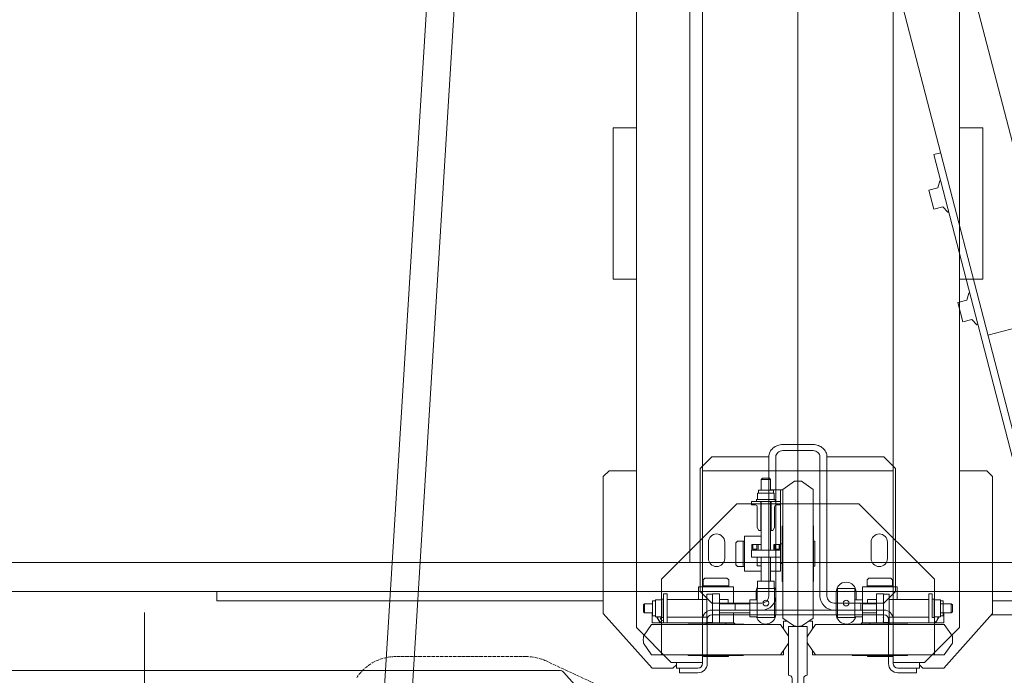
# Model space of a CAD drawing. Header units: millimetres. Extents: x 213386 to 459888, y 74252 to 208052.
# Tile 8 of 256: x 388370 to 389217, y 85355 to 85919. Entities that reach past the tile are written whole.
import ezdxf

# ---------------------------------------------------------------- set-up
doc = ezdxf.new("R2010")
doc.units = ezdxf.units.MM
doc.linetypes.add('ACAD_ISO02W100', pattern=[15, 12, -3])
for name, color, linetype, lineweight in [('DASH_25', 255, 'ACAD_ISO02W100', 0), ('NOVÁ TENKÁ', 255, 'Continuous', 0), ('TEXT_35', 255, 'Continuous', 0)]:
    doc.layers.add(name, color=color, linetype=linetype, lineweight=lineweight)

# ---------------------------------------------------------------- blocks, each defined once
blk = doc.blocks.new('MX20_Planview')
at = {"layer": 'DASH_25', "ltscale": 0.25}
for p, q in [((-27.63, -164), (-52.19, -216.67)), ((-55.94, -233.58), (-55.94, -345.96))]:
    blk.add_line(p, q, dxfattribs=at)
for centre, start, end in [((-15.94, -233.58), 155, 180), ((-15.94, -345.96), 180, 237.10184)]:
    blk.add_arc(centre, 40, start, end, dxfattribs=at)
blk = doc.blocks.new('ev výtah')
at = {"layer": 'NOVÁ TENKÁ'}
for p, q in [((28910.44, 12972.41), (28910.44, 11297.41)), ((28842.44, 12234.63), (28842.44, 12948.18)), ((28935.44, 12947.41), (28935.44, 11297.41)), ((28892.44, 12591.41), (28492.44, 12591.41)), ((28902.44, 12529.41), (28902.44, 12196.91)), ((28909.83, 12529.41), (28902.44, 12529.41)), ((28693.18, 12393.38), (29861.18, 12321.38)), ((28691.7, 12369.43), (29859.7, 12297.43)), ((28799.89, 11715.83), (31220.68, 12344.14)), ((28799.14, 11779.89), (30859.05, 12313.98)), ((28793.86, 12188.69), (28840.78, 12230.92)), ((28844.44, 12154.91), (28891.44, 12196.91)), ((28891.44, 12196.91), (29009.44, 12196.91)), ((29009.44, 12196.91), (29014.44, 12191.91)), ((29014.44, 12191.91), (29014.44, 12168.41)), ((29179.44, 12176.41), (29179.44, 12188.41)), ((29179.44, 12188.41), (29309.44, 12188.41)), ((29309.44, 12176.41), (29309.44, 12188.41)), ((29179.44, 12170.41), (29179.44, 12176.41)), ((29309.44, 12170.41), (29309.44, 12176.41)), ((28849.44, 12138.41), (28879.44, 12168.41)), ((31015.44, 12168.41), (28879.44, 12168.41)), ((29179.44, 12170.41), (29179.44, 12168.41)), ((29309.44, 12170.41), (29309.44, 12168.41)), ((28865.94, 12162.29), (28855.94, 12155.29)), ((28871.94, 12162.29), (28881.94, 12155.29)), ((28891.94, 12161.29), (28892.94, 12162.29)), ((28891.94, 12161.29), (28899.94, 12161.29)), ((28891.94, 12161.29), (28891.94, 12154.51)), ((28892.94, 12162.29), (28898.94, 12162.29)), ((28898.94, 12162.29), (28899.94, 12161.29)), ((28899.94, 12161.29), (28899.94, 12154.51)), ((28844.44, 12154.91), (28844.44, 12151.91)), ((28844.44, 12136.91), (28844.44, 12151.91)), ((28855.94, 12155.29), (28855.94, 12099.91)), ((28881.94, 12155.29), (28881.94, 12099.91)), ((28883.44, 12084.91), (28883.44, 12154.91)), ((28891.94, 12154.91), (28883.44, 12154.91)), ((28883.44, 12154.41), (28883.44, 12084.41)), ((28883.44, 12154.41), (28883.44, 12084.41)), ((28888.75, 12152.01), (28903.13, 12152.01)), ((28888.75, 12146.91), (28888.75, 12152.01)), ((28889.44, 12154.51), (28889.44, 12152.01)), ((28902.44, 12154.51), (28889.44, 12154.51)), ((28902.44, 12154.51), (28902.44, 12152.01)), ((28903.13, 12146.91), (28903.13, 12152.01)), ((28855.94, 12146.91), (28920.94, 12146.91)), ((28883.44, 12144.91), (28895.94, 12144.91)), ((28883.44, 12141.91), (28883.44, 12144.91)), ((28883.44, 12141.91), (28886.94, 12141.91)), ((28886.44, 12141.91), (28906.94, 12141.91)), ((28906.94, 12141.91), (28886.44, 12141.91)), ((28887.94, 12146.51), (28903.94, 12146.51)), ((28887.94, 12144.91), (28887.94, 12146.51)), ((28903.94, 12144.91), (28887.94, 12144.91)), ((28888.44, 12141.91), (28888.44, 12107.91)), ((28901.33, 12146.51), (28890.55, 12146.51)), ((28908.44, 12144.91), (28895.94, 12144.91)), ((28903.44, 12141.91), (28903.44, 12107.91)), ((28903.94, 12146.51), (28903.94, 12144.91)), ((28908.44, 12141.91), (28904.94, 12141.91)), ((28908.44, 12141.91), (28908.44, 12144.91)), ((28920.94, 12146.91), (28985.94, 12081.91)), ((28844.44, 12131.41), (28840.44, 12131.41)), ((28840.44, 12131.41), (28840.44, 12115.41)), ((28847.44, 12133.91), (28844.44, 12136.91)), ((28849.44, 12133.91), (28844.44, 12133.91)), ((28844.44, 12131.41), (28844.44, 12133.91)), ((28844.44, 12131.41), (28844.44, 12115.41)), ((28849.44, 12119.41), (28849.44, 12138.41)), ((28855.44, 12099.91), (28855.44, 12123.41)), ((28882.44, 12099.91), (28882.44, 12123.41)), ((31085.44, 12122.41), (28935.44, 12122.41)), ((28849.44, 12119.41), (28849.44, 12111.41)), ((28900.44, 12103.41), (28910.44, 12113.41)), ((28903.44, 12114.91), (28914.44, 12114.91)), ((28910.44, 12113.41), (29016.44, 12113.41)), ((28914.44, 12114.91), (28914.44, 12099.91)), ((29016.44, 12113.41), (29026.44, 12103.41)), ((31171.44, 12111.41), (28848.44, 12111.41)), ((28848.44, 12107.41), (28886.44, 12107.41)), ((28854.44, 12110.66), (28854.44, 12099.91)), ((28855.44, 12110.66), (28854.44, 12110.66)), ((28882.44, 12108.41), (28883.44, 12108.41)), ((28883.44, 12091.41), (28883.44, 12108.41)), ((28883.69, 12107.91), (28895.94, 12107.91)), ((28883.69, 12102.91), (28883.69, 12107.91)), ((28908.19, 12107.91), (28895.94, 12107.91)), ((28908.19, 12102.91), (28908.19, 12107.91)), ((28914.44, 12110.86), (28914.44, 12099.91)), ((28914.44, 12110.86), (28920.47, 12110.86)), ((28915.44, 12110.86), (28915.44, 12099.91)), ((28921.94, 12109.39), (28920.47, 12110.86)), ((28921.94, 12090.42), (28921.94, 12109.39)), ((29014.44, 12111.41), (29014.44, 11947.41)), ((28854.44, 12089.16), (28854.44, 12099.91)), ((28855.44, 12099.91), (28855.44, 12076.41)), ((28855.94, 12044.52), (28855.94, 12099.91)), ((28881.94, 12044.52), (28881.94, 12099.91)), ((28882.44, 12099.91), (28882.44, 12076.41)), ((28908.44, 12102.91), (28883.44, 12102.91)), ((28908.44, 12096.91), (28883.44, 12096.91)), ((28883.69, 12102.91), (28895.94, 12102.91)), ((28890.44, 12103.41), (28890.44, 12029.41)), ((28891.94, 12096.91), (28891.94, 12070.91)), ((28894.44, 12103.41), (28894.44, 12029.41)), ((28899.94, 12096.91), (28899.94, 12070.91)), ((28900.44, 12103.41), (28900.44, 12060.41)), ((28903.44, 12096.91), (28903.44, 12089.36)), ((28903.44, 12094.91), (28903.44, 12096.91)), ((28908.44, 12096.91), (28908.44, 12102.91)), ((28914.44, 12084.91), (28914.44, 12099.91)), ((28914.44, 12088.96), (28914.44, 12099.91)), ((28915.44, 12088.96), (28915.44, 12099.91)), ((29026.44, 12060.41), (29026.44, 12103.41)), ((28855.44, 12089.16), (28854.44, 12089.16)), ((28882.44, 12091.41), (28883.44, 12091.41)), ((28899.94, 12089.36), (28903.44, 12089.36)), ((28914.44, 12088.96), (28920.47, 12088.96)), ((28921.94, 12090.42), (28920.47, 12088.96)), ((28882.44, 12083.41), (28883.44, 12084.41)), ((28882.44, 12083.41), (28883.44, 12084.41)), ((28891.94, 12084.91), (28883.44, 12084.91)), ((28900.44, 12083.41), (28894.44, 12083.41)), ((28894.44, 12083.41), (28894.44, 12060.41)), ((28899.94, 12084.91), (28914.44, 12084.91)), ((28933.46, 12082.91), (28931.99, 12081.44)), ((28931.99, 12075.41), (28931.99, 12081.44)), ((28933.46, 12082.91), (28952.42, 12082.91)), ((28952.42, 12082.91), (28953.89, 12081.44)), ((28953.89, 12075.41), (28953.89, 12081.44)), ((28985.94, 12081.91), (28985.94, 11976.91)), ((28888.75, 12064.41), (28888.75, 12070.91)), ((28903.13, 12070.91), (28888.75, 12070.91)), ((28903.13, 12064.41), (28903.13, 12070.91)), ((28927.94, 12060.91), (28927.94, 12075.41)), ((28927.94, 12075.41), (28942.94, 12075.41)), ((28931.99, 12076.41), (28942.94, 12076.41)), ((28931.99, 12075.41), (28942.94, 12075.41)), ((28953.89, 12076.41), (28942.94, 12076.41)), ((28957.94, 12075.41), (28942.94, 12075.41)), ((28953.89, 12075.41), (28942.94, 12075.41)), ((28957.94, 12060.91), (28957.94, 12075.41)), ((28912.94, 12064.41), (28887.94, 12064.41)), ((28887.94, 12064.41), (28887.94, 12049.41)), ((28890.55, 12064.41), (28901.33, 12064.41)), ((28909.94, 12065.41), (28903.13, 12065.41)), ((28912.94, 12064.41), (28912.94, 12049.41)), ((28912.94, 12064.1), (28919.45, 12064.1)), ((28919.45, 12049.72), (28919.45, 12064.1)), ((28939.94, 12064.41), (28932.39, 12064.41)), ((28932.39, 12060.91), (28932.39, 12064.41)), ((28937.94, 12064.41), (28939.94, 12064.41)), ((28939.94, 12069.41), (28939.94, 12044.41)), ((28939.94, 12069.41), (28945.94, 12069.41)), ((28945.94, 12069.41), (28945.94, 12044.41)), ((28945.94, 12069.16), (28945.94, 12056.91)), ((28950.94, 12069.16), (28945.94, 12069.16)), ((28950.94, 12063.66), (28945.94, 12063.66)), ((28950.94, 12068.16), (28946.94, 12068.16)), ((28946.94, 12068.16), (28946.94, 12064.66)), ((28946.94, 12064.66), (28946.94, 12066.41)), ((28950.94, 12064.66), (28946.94, 12064.66)), ((28950.94, 12069.16), (28950.94, 12060.91)), ((28962.94, 12062.91), (28965.54, 12064.41)), ((28962.94, 12062.91), (28962.94, 12060.91)), ((28983.44, 12064.41), (28965.54, 12064.41)), ((28984.92, 12066.2), (28984.79, 12065.26)), ((28984.94, 12069.41), (28984.94, 12065.91)), ((28984.94, 12069.41), (28987.94, 12069.41)), ((28987.94, 12069.41), (28987.94, 12056.91)), ((28987.94, 12048.91), (28987.94, 12064.91)), ((28987.94, 12064.91), (28989.54, 12064.91)), ((28989.54, 12064.91), (28989.54, 12048.91)), ((28989.54, 12064.1), (28995.04, 12064.1)), ((28995.04, 12064.1), (28995.04, 12049.72)), ((28997.54, 12063.41), (28995.04, 12063.41)), ((28997.54, 12050.41), (28997.54, 12063.41)), ((28855.94, 12056.91), (28855.94, 12041.91)), ((29026.44, 12054.41), (28906.44, 12054.41)), ((28912.95, 12062.31), (28912.95, 12051.52)), ((28939.94, 12060.91), (28919.45, 12060.91)), ((28987.94, 12060.91), (28945.94, 12060.91)), ((28945.94, 12044.66), (28945.94, 12056.91)), ((28962.94, 12061.41), (28987.94, 12061.41)), ((28987.94, 12049.41), (28987.94, 12056.91)), ((28987.94, 12044.41), (28987.94, 12056.91)), ((28989.54, 12051.51), (28989.54, 12062.3)), ((29006.94, 12060.91), (28997.54, 12060.91)), ((29007.94, 12059.91), (29006.94, 12060.91)), ((29006.94, 12052.91), (29006.94, 12060.91)), ((29007.94, 12053.91), (29007.94, 12059.91)), ((29026.44, 12060.41), (29026.44, 12054.41)), ((28887.94, 12049.41), (28912.94, 12049.41)), ((28890.94, 12048.41), (28909.94, 12048.41)), ((29026.44, 12048.41), (28906.44, 12048.41)), ((28912.94, 12049.72), (28919.45, 12049.72)), ((28939.94, 12052.91), (28919.45, 12052.91)), ((28927.94, 12052.91), (28927.94, 12044.41)), ((28987.94, 12052.91), (28945.94, 12052.91)), ((28950.94, 12050.16), (28945.94, 12050.16)), ((28946.94, 12045.91), (28946.94, 12049.16)), ((28946.94, 12045.66), (28946.94, 12049.16)), ((28950.94, 12049.16), (28946.94, 12049.16)), ((28950.94, 12045.66), (28946.94, 12045.66)), ((28950.94, 12044.41), (28950.94, 12050.16)), ((28962.94, 12050.91), (28962.94, 12052.91)), ((28962.94, 12052.41), (28987.94, 12052.41)), ((28962.94, 12050.91), (28965.54, 12049.41)), ((28983.44, 12049.41), (28965.54, 12049.41)), ((28984.94, 12044.41), (28984.94, 12047.91)), ((28987.94, 12049.41), (28987.94, 12053.91)), ((28989.54, 12048.91), (28987.94, 12048.91)), ((28989.54, 12049.72), (28995.04, 12049.72)), ((28997.54, 12050.41), (28995.04, 12050.41)), ((29006.94, 12052.91), (28997.54, 12052.91)), ((28997.94, 12052.91), (28997.94, 12044.41)), ((28997.94, 12052.91), (28997.94, 12042.41)), ((29006.94, 12052.91), (29007.94, 12053.91)), ((28865.94, 12037.52), (28855.94, 12044.52)), ((28855.94, 12041.91), (28859.68, 12041.91)), ((28871.94, 12037.52), (28881.94, 12044.52)), ((28878.2, 12041.91), (28884.94, 12041.91)), ((28880.55, 12032.41), (28887.56, 12042.41)), ((28884.94, 12041.91), (28884.94, 12038.67)), ((28887.56, 12042.41), (28942.94, 12042.41)), ((28942.94, 12042.91), (28919.44, 12042.91)), ((28927.94, 12044.41), (28986.6, 12044.41)), ((28934.44, 12044.41), (28951.44, 12044.41)), ((28934.44, 12042.91), (28934.44, 12044.41)), ((28942.94, 12042.91), (28966.44, 12042.91)), ((28998.32, 12042.41), (28942.94, 12042.41)), ((28950.94, 12044.66), (28945.94, 12044.66)), ((28950.94, 12044.66), (28945.94, 12044.66)), ((28951.44, 12042.91), (28951.44, 12044.41)), ((28984.94, 12044.41), (28997.94, 12044.41)), ((29005.32, 12032.41), (28998.32, 12042.41)), ((29031.67, 12016.41), (29031.67, 12042.41)), ((29036.9, 12042.41), (29036.9, 12016.41)), ((29036.9, 12016.41), (29036.9, 12042.41)), ((28290.44, 12029.41), (31540.44, 12029.41)), ((28880.44, 12029.41), (31140.44, 12029.41)), ((28890.44, 12029.41), (28890.44, 11955.41)), ((28894.44, 12029.41), (28894.44, 11955.41)), ((28935.44, 12029.41), (31085.44, 12029.41)), ((28865.94, 12021.29), (28855.94, 12014.29)), ((28871.94, 12021.29), (28881.94, 12014.29)), ((28880.55, 12026.41), (28887.56, 12016.41)), ((28884.94, 12016.91), (28884.94, 12020.14)), ((29005.32, 12026.41), (28998.32, 12016.41)), ((28855.94, 12016.91), (28859.68, 12016.91)), ((28855.94, 12001.91), (28855.94, 12016.91)), ((28855.94, 12014.29), (28855.94, 11958.91)), ((28878.2, 12016.91), (28884.94, 12016.91)), ((28881.94, 12014.29), (28881.94, 11958.91)), ((28887.56, 12016.41), (28942.94, 12016.41)), ((28942.94, 12015.91), (28919.44, 12015.91)), ((28932.19, 12015.91), (28932.19, 12014.91)), ((28932.19, 12014.91), (28942.94, 12014.91)), ((28998.32, 12016.41), (28942.94, 12016.41)), ((28942.94, 12015.91), (28966.44, 12015.91)), ((28953.69, 12014.91), (28942.94, 12014.91)), ((28953.69, 12015.91), (28953.69, 12014.91)), ((28906.44, 12010.41), (29026.44, 12010.41)), ((29026.44, 12004.41), (28906.44, 12004.41)), ((29026.44, 11955.41), (29026.44, 12004.41)), ((28912.94, 11995.41), (28887.94, 11995.41)), ((28887.94, 11980.41), (28887.94, 11995.41)), ((28909.94, 11996.41), (28890.94, 11996.41)), ((28894.44, 11998.41), (28894.44, 11975.41)), ((28900.44, 11998.41), (28900.44, 11955.41)), ((28912.94, 11980.41), (28912.94, 11995.41)), ((28894.44, 11979.41), (28894.44, 11989.41)), ((28855.44, 11958.91), (28855.44, 11982.41)), ((28882.44, 11958.91), (28882.44, 11982.41)), ((28887.94, 11980.41), (28912.94, 11980.41)), ((28888.75, 11980.41), (28888.75, 11973.91)), ((28901.33, 11980.41), (28890.55, 11980.41)), ((28903.13, 11980.41), (28903.13, 11973.91)), ((28903.13, 11979.41), (28909.94, 11979.41)), ((28854.44, 11969.66), (28854.44, 11958.91)), ((28855.44, 11969.66), (28854.44, 11969.66)), ((28882.44, 11975.41), (28883.44, 11974.41)), ((28883.44, 11904.41), (28883.44, 11974.41)), ((28883.44, 11973.91), (28883.44, 11903.91)), ((28891.94, 11973.91), (28883.44, 11973.91)), ((28890.55, 11973.91), (28901.33, 11973.91)), ((28891.94, 11961.91), (28891.94, 11973.91)), ((28900.44, 11975.41), (28894.44, 11975.41)), ((28899.94, 11961.91), (28899.94, 11973.91)), ((28899.94, 11973.91), (28914.44, 11973.91)), ((28899.94, 11969.46), (28903.44, 11969.46)), ((28903.44, 11969.46), (28903.44, 11961.91)), ((28914.44, 11973.91), (28914.44, 11958.91)), ((28914.44, 11969.86), (28920.47, 11969.86)), ((28914.44, 11969.86), (28914.44, 11958.91)), ((28915.44, 11969.86), (28915.44, 11958.91)), ((28921.94, 11968.39), (28920.47, 11969.86)), ((28920.94, 11911.91), (28985.94, 11976.91)), ((28882.44, 11967.41), (28883.44, 11967.41)), ((28883.44, 11967.41), (28883.44, 11950.41)), ((28908.44, 11961.91), (28883.44, 11961.91)), ((28908.44, 11961.91), (28908.44, 11955.91)), ((28921.94, 11968.39), (28921.94, 11958.91)), ((28854.44, 11948.16), (28854.44, 11958.91)), ((28855.44, 11958.91), (28855.44, 11935.41)), ((28855.94, 11903.52), (28855.94, 11958.91)), ((28881.94, 11903.52), (28881.94, 11958.91)), ((28882.44, 11958.91), (28882.44, 11935.41)), ((28908.44, 11955.91), (28883.44, 11955.91)), ((28883.69, 11955.91), (28883.69, 11950.91)), ((28883.69, 11955.91), (28895.94, 11955.91)), ((28886.44, 11955.91), (28906.94, 11955.91)), ((28908.19, 11955.91), (28895.94, 11955.91)), ((28910.44, 11945.41), (28900.44, 11955.41)), ((28908.19, 11955.91), (28908.19, 11950.91)), ((28914.44, 11943.91), (28914.44, 11958.91)), ((28914.44, 11947.96), (28914.44, 11958.91)), ((28915.44, 11947.96), (28915.44, 11958.91)), ((28921.94, 11949.42), (28921.94, 11958.91)), ((29026.44, 11955.41), (29016.44, 11945.41)), ((28886.44, 11951.41), (28848.44, 11951.41)), ((28886.44, 11947.41), (28848.44, 11947.41)), ((28849.44, 11947.41), (31171.44, 11947.41)), ((28849.44, 11939.41), (28849.44, 11947.41)), ((28855.44, 11948.16), (28854.44, 11948.16)), ((28882.44, 11950.41), (28883.44, 11950.41)), ((28883.69, 11950.91), (28895.94, 11950.91)), ((28888.44, 11916.91), (28888.44, 11950.91)), ((28908.19, 11950.91), (28895.94, 11950.91)), ((28903.44, 11916.91), (28903.44, 11950.91)), ((28903.44, 11943.91), (28914.44, 11943.91)), ((29016.44, 11945.41), (28910.44, 11945.41)), ((28914.44, 11947.96), (28920.47, 11947.96)), ((28921.94, 11949.42), (28920.47, 11947.96)), ((28840.44, 11943.41), (28840.44, 11927.41)), ((28844.44, 11943.41), (28844.44, 11927.41)), ((28849.44, 11939.41), (28849.44, 11920.41)), ((28844.44, 11927.41), (28840.44, 11927.41)), ((28844.44, 11927.41), (28844.44, 11924.91)), ((28844.44, 11924.91), (28849.44, 11924.91)), ((28844.44, 11921.91), (28847.44, 11924.91)), ((28844.44, 11906.91), (28844.44, 11921.91)), ((28879.44, 11890.41), (28849.44, 11920.41)), ((28855.94, 11911.91), (28920.94, 11911.91)), ((28883.44, 11916.91), (28886.94, 11916.91)), ((28883.44, 11916.91), (28883.44, 11913.91)), ((28906.94, 11916.91), (28886.44, 11916.91)), ((28886.94, 11916.91), (28904.94, 11916.91)), ((28903.94, 11913.91), (28887.94, 11913.91)), ((28887.94, 11913.91), (28887.94, 11912.31)), ((28887.94, 11912.31), (28903.94, 11912.31)), ((28888.75, 11912.31), (28888.75, 11906.81)), ((28901.33, 11912.31), (28890.55, 11912.31)), ((28908.44, 11913.91), (28895.94, 11913.91)), ((28903.13, 11912.31), (28903.13, 11906.81)), ((28903.94, 11912.31), (28903.94, 11913.91)), ((28908.44, 11916.91), (28904.94, 11916.91)), ((28908.44, 11916.91), (28908.44, 11913.91)), ((28913.75, 11816.01), (29286.5, 11912.34)), ((29255.9, 11916.83), (29239.45, 11912.58)), ((29241.45, 11904.83), (29239.45, 11912.58)), ((29257.91, 11909.08), (29255.9, 11916.83)), ((29286.5, 11912.34), (29288, 11906.53)), ((28844.44, 11906.91), (28844.44, 11903.91)), ((28891.44, 11861.91), (28844.44, 11903.91)), ((28865.94, 11896.52), (28855.94, 11903.52)), ((28871.94, 11896.52), (28881.94, 11903.52)), ((28891.94, 11903.91), (28883.44, 11903.91)), ((28888.75, 11906.81), (28903.13, 11906.81)), ((28889.44, 11904.31), (28889.44, 11906.81)), ((28902.44, 11904.31), (28889.44, 11904.31)), ((28891.94, 11897.52), (28891.94, 11906.81)), ((28899.94, 11897.52), (28899.94, 11906.81)), ((28902.44, 11904.31), (28902.44, 11906.81)), ((29241.45, 11904.83), (29236.92, 11900.38)), ((29257.91, 11909.08), (29264.03, 11907.39)), ((29264.03, 11907.39), (29264.23, 11906.59)), ((28891.94, 11897.52), (28899.94, 11897.52)), ((28891.94, 11897.52), (28892.94, 11896.52)), ((28892.94, 11896.52), (28898.94, 11896.52)), ((28898.94, 11896.52), (28899.94, 11897.52)), ((29236.92, 11900.38), (29237.12, 11899.58)), ((28879.44, 11890.41), (31015.44, 11890.41)), ((28880.44, 11890.41), (28879.44, 11890.41)), ((29014.44, 11890.41), (29014.44, 11866.91)), ((29159.09, 11891.81), (29142.63, 11887.55)), ((29144.63, 11879.81), (29142.63, 11887.55)), ((29161.09, 11884.06), (29159.09, 11891.81)), ((29179.44, 11888.41), (29179.44, 11890.41)), ((29179.44, 11888.41), (29179.44, 11882.41)), ((29309.44, 11888.41), (29309.44, 11890.41)), ((29309.44, 11888.41), (29309.44, 11882.41)), ((29144.63, 11879.81), (29140.1, 11875.36)), ((29161.09, 11884.06), (29167.21, 11882.36)), ((29167.21, 11882.36), (29167.41, 11881.57)), ((29179.44, 11882.41), (29179.44, 11870.41)), ((29309.44, 11882.41), (29309.44, 11870.41)), ((29140.1, 11875.36), (29140.3, 11874.56)), ((29179.44, 11870.41), (29309.44, 11870.41)), ((28890.44, 11862.8), (28890.44, 11547.41)), ((28891.44, 11861.91), (29009.44, 11861.91)), ((28902.44, 11861.91), (28902.44, 11529.41)), ((29014.44, 11866.91), (29009.44, 11861.91)), ((29162.43, 11744.97), (29131.16, 11866))]:
    blk.add_line(p, q, dxfattribs=at)
at = {"layer": 'NOVÁ TENKÁ', "ltscale": 0.33}
blk.add_line((28515.87, 12591.41), (28869.01, 12591.41), dxfattribs=at)
at = {"layer": 'NOVÁ TENKÁ'}
for points in [[(28883.44, 12147.79), (28888.44, 12150.68), (28888.75, 12150.5)], [(28883.63, 12141.91), (28883.44, 12142.02), (28883.44, 12147.79)], [(28883.63, 11916.91), (28883.44, 11916.79), (28883.44, 11911.02)], [(28883.44, 11911.02), (28888.44, 11908.13), (28888.75, 11908.31)]]:
    blk.add_lwpolyline(points, dxfattribs=at)
for points in [[(28952.94, 12092.41), (28938.94, 12092.41, -1), (28938.94, 12106.41), (28952.94, 12106.41, -1), (28952.94, 12092.41, -1)], [(28952.94, 11966.41), (28938.94, 11966.41, 1), (28938.94, 11952.41), (28952.94, 11952.41, 1), (28952.94, 11966.41, 1)]]:
    blk.add_lwpolyline(points, format="xyb", dxfattribs=at)
at = {"layer": 'NOVÁ TENKÁ', "ltscale": 3}
blk.add_lwpolyline([(28880.44, 12021.41), (28838.44, 12021.41), (28838.44, 12021.41, 0.414214), (28835.44, 12024.41), (28814.24, 12024.41, 0.399027), (28810.24, 12020.62), (28807.64, 11970.7, -0.399027), (28803.64, 11966.91), (28798.44, 11966.91), (28798.44, 12091.91), (28803.64, 12091.91, -0.399027), (28807.64, 12088.12), (28810.24, 12038.2, 0.399027), (28814.24, 12034.41), (28835.44, 12034.41, 0.414214), (28838.44, 12037.41), (28838.44, 12037.41), (28880.44, 12037.41)], format="xyb", close=True, dxfattribs=at)
at = {"layer": 'NOVÁ TENKÁ'}
for centre in [(28900.44, 12056.91), (28900.44, 11987.91)]:
    blk.add_circle(centre, 2.46, dxfattribs=at)
for centre, radius, start, end in [((28837.44, 12234.63), 5, 311.98721, 0), ((28868.94, 12123.12), 39.28, 85.62002, 94.37998), ((28888.44, 12144.91), 5, 86.44538, 180), ((28888.44, 12144.91), 3, 84.06885, 180), ((28855.94, 12123.41), 0.5, 90, 180), ((28881.94, 12123.41), 0.5, 0, 90), ((28848.44, 12115.41), 8, 180, 270), ((28848.44, 12115.41), 4, 180, 270), ((28886.44, 12103.41), 8, 0, 90), ((28886.44, 12103.41), 4, 0, 90), ((28855.94, 12076.41), 0.5, 180, 270), ((28881.94, 12076.41), 0.5, 270, 0), ((28890.94, 12056.91), 8.5, 104.93049, 270), ((28909.94, 12056.91), 8.5, 57.83614, 90), ((28983.44, 12065.91), 1.5, 270, 0), ((28906.44, 12060.41), 12, 180, 270), ((28906.44, 12060.41), 6, 180, 270), ((28909.94, 12056.91), 8.5, 270, 302.30282), ((28983.44, 12047.91), 1.5, 0, 90), ((28868.94, 12076.69), 39.28, 265.62002, 274.37998), ((28919.44, 12042.41), 0.5, 90, 180), ((28966.44, 12042.41), 0.5, 0, 90), ((28919.72, 12029.41), 39.28, 175.62002, 184.37998), ((28966.16, 12029.41), 39.28, 355.62002, 4.37998), ((28868.94, 11982.12), 39.28, 85.62002, 94.37998), ((28919.44, 12016.41), 0.5, 180, 270), ((28966.44, 12016.41), 0.5, 270, 0), ((28906.44, 11998.41), 12, 90, 180), ((28906.44, 11998.41), 6, 90, 180), ((28890.94, 11987.91), 8.5, 90, 255.06951), ((28909.94, 11987.91), 8.5, 270, 90), ((28855.94, 11982.41), 0.5, 90, 180), ((28881.94, 11982.41), 0.5, 0, 90), ((28886.44, 11955.41), 8, 270, 0), ((28886.44, 11955.41), 4, 270, 0), ((28848.44, 11943.41), 8, 90, 180), ((28848.44, 11943.41), 4, 90, 180), ((28855.94, 11935.41), 0.5, 180, 270), ((28881.94, 11935.41), 0.5, 270, 0), ((28888.44, 11913.91), 5, 180, 273.55462), ((28868.94, 11935.69), 39.28, 265.62002, 274.37998)]:
    blk.add_arc(centre, radius, start, end, dxfattribs=at)
for points, knots in [([(29026.44, 12054.41), (29027.81, 12054.41), (29030.64, 12053.75), (29034.1, 12051.02), (29036.38, 12047.04), (29036.9, 12043.96), (29036.9, 12042.41)], [0, 0, 0, 0, 0.233985, 0.477631, 0.734364, 1, 1, 1, 1]), ([(29026.44, 12054.41), (29027.81, 12054.41), (29030.64, 12053.75), (29034.1, 12051.02), (29036.38, 12047.04), (29036.9, 12043.96), (29036.9, 12042.41)], [0, 0, 0, 0, 0.233985, 0.477631, 0.734364, 1, 1, 1, 1]), ([(29026.44, 12048.41), (29027.12, 12048.41), (29028.54, 12048.08), (29030.27, 12046.71), (29031.41, 12044.73), (29031.67, 12043.18), (29031.67, 12042.41)], [0, 0, 0, 0, 0.233997, 0.477636, 0.734349, 1, 1, 1, 1]), ([(29031.67, 12016.41), (29031.67, 12015.63), (29031.41, 12014.09), (29030.27, 12012.1), (29028.54, 12010.74), (29027.12, 12010.41), (29026.44, 12010.41)], [0, 0, 0, 0, 0.265651, 0.522364, 0.766003, 1, 1, 1, 1]), ([(29036.9, 12016.41), (29036.9, 12014.85), (29036.38, 12011.77), (29034.1, 12007.8), (29030.64, 12005.07), (29027.81, 12004.41), (29026.44, 12004.41)], [0, 0, 0, 0, 0.265636, 0.522369, 0.766015, 1, 1, 1, 1]), ([(29036.9, 12016.41), (29036.9, 12014.85), (29036.38, 12011.77), (29034.1, 12007.8), (29030.64, 12005.07), (29027.81, 12004.41), (29026.44, 12004.41)], [0, 0, 0, 0, 0.265636, 0.522369, 0.766015, 1, 1, 1, 1])]:
    blk.add_open_spline(points, degree=3, knots=knots, dxfattribs=at)
blk.add_point((28880.44, 12029.41), dxfattribs=at)
at = {"layer": 'NOVÁ TENKÁ', "linetype": 'ByBlock'}
for p in [(28884.69, 11955.91), (28888.22, 11955.91)]:
    blk.add_point(p, dxfattribs=at)
at = {"layer": 'NOVÁ TENKÁ', "rotation": 180}
blk.add_blockref('MX20_Planview', (28798.44, 12029.41), dxfattribs=at)

msp = doc.modelspace()

# ---------------------------------------------------------------- block references
at = {"layer": 'TEXT_35', "rotation": 90}
msp.add_blockref('ev výtah', (401069.045, 56516.715), dxfattribs=at)

doc.saveas('drawing.dxf')
